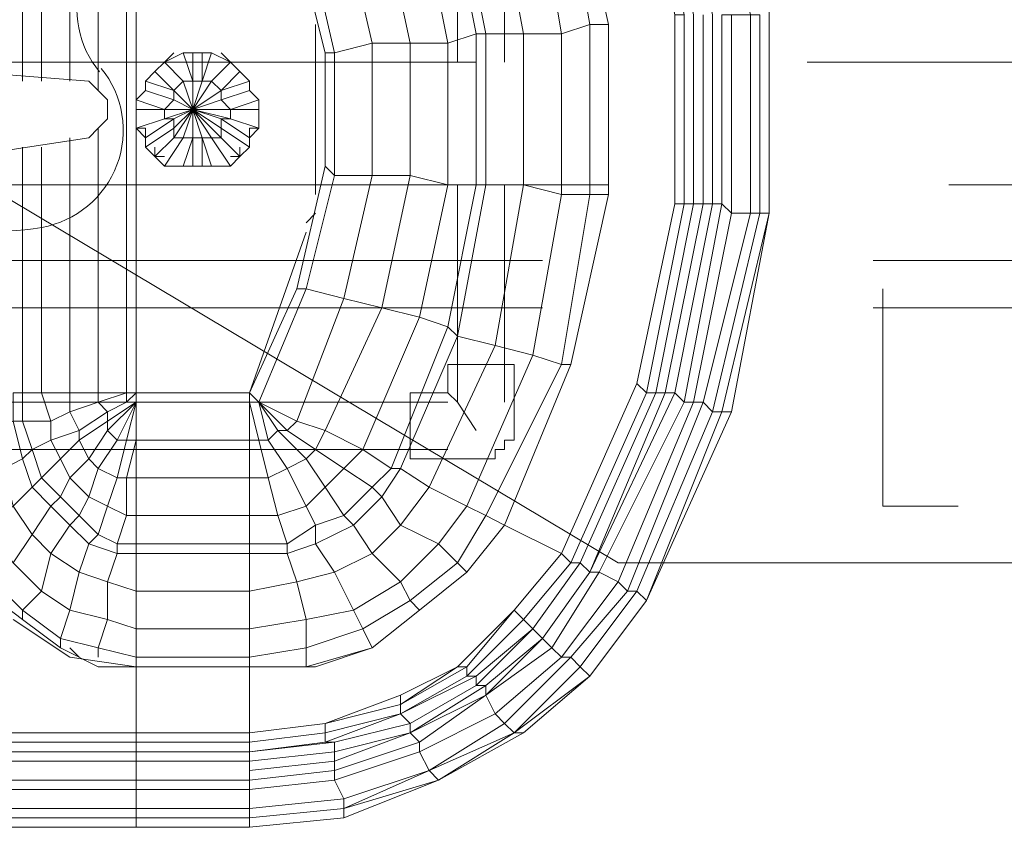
# Model space of a CAD drawing. Header units: millimetres. Extents: x 413 to 305578, y 115 to 38116.
# Tile 133 of 194: x 99612 to 100027, y 15339 to 15679. Entities that reach past the tile are written whole.
import ezdxf

# ---------------------------------------------------------------- set-up
doc = ezdxf.new("R2010")
doc.units = ezdxf.units.MM
doc.layers.add('PDF _0', color=1, linetype='Continuous')
doc.layers.add('PDF$_59-60$-$Floor$Plan$-$В_Этаж$02_Сводный$P-PIPE', color=3, linetype='Continuous')
for name, color, linetype, true_color in [('PDF _PD-Lighting', 7, 'Continuous', 0xb80000), ('PDF _PD-Lighting Text', 7, 'Continuous', 0xb80000), ('PDF$_59-60$-$Floor$Plan$-$В_Этаж$02_Сводный$A-DETL-MBND', 7, 'Continuous', 0xdd3700), ('PDF$_V$line_ifc_RVT-1-В_Этаж$02_Сводный$M-EQPM', 7, 'Continuous', 0xbababa)]:
    doc.layers.add(name, color=color, linetype=linetype, true_color=true_color)

msp = doc.modelspace()

# ---------------------------------------------------------------- linework, layer by layer
at = {"layer": 'PDF _0', "color": 12, "lineweight": 0, "true_color": 0xb80000}
msp.add_lwpolyline([(99577.56, 15621.63), (99864.06, 15450.52), (99967.52, 15450.52), (100691.74, 15450.52)], dxfattribs=at)
at = {"layer": 'PDF _PD-Lighting', "lineweight": 0}
msp.add_lwpolyline([(99566.45, 15600.85, 0.175987), (99621.42, 15591.84, 0.571061), (99646.51, 15658.83)], format="xyb", dxfattribs=at)
msp.add_arc((99677.97, 15683.95), 41.78, 105.974, 219.5673, dxfattribs=at)
at = {"layer": 'PDF _PD-Lighting Text', "lineweight": 0}
msp.add_lwpolyline([(99975.48, 15565.92), (99975.48, 15474.4), (100007.31, 15474.4)], dxfattribs=at)
at = {"layer": 'PDF$_59-60$-$Floor$Plan$-$В_Этаж$02_Сводный$A-DETL-MBND', "color": 220, "lineweight": 0, "true_color": 0xff00bf}
for points in [[(99796.41, 16007.61), (99796.41, 15661.42)], [(99816.31, 15661.42), (99816.31, 15999.65)], [(99796.41, 15609.69), (99796.41, 15518.17)], [(99816.31, 15518.17), (99816.31, 15609.69)], [(99832.23, 15577.86), (99513.89, 15577.86)], [(100289.84, 15577.86), (99971.5, 15577.86)], [(99513.89, 15557.96), (99832.23, 15557.96)], [(99971.5, 15557.96), (100289.84, 15557.96)], [(99804.37, 15506.23), (99796.41, 15518.17), (99792.44, 15522.15)], [(99792.44, 15518.17), (99494, 15518.17)], [(99792.44, 15498.28), (99490.02, 15498.28), (99486.04, 15494.3), (99482.06, 15494.3), (99478.08, 15494.3), (99482.06, 15494.3), (99486.04, 15494.3), (99486.04, 15498.28), (99490.02, 15498.28), (99494, 15502.25), (99494, 15506.23)]]:
    msp.add_lwpolyline(points, dxfattribs=at)
at = {"layer": 'PDF$_59-60$-$Floor$Plan$-$В_Этаж$02_Сводный$A-DETL-MBND', "lineweight": 0}
for points in [[(99804.37, 15661.42), (99541.75, 15661.42)], [(100226.17, 15661.42), (99943.65, 15661.42)], [(99661.12, 15609.69), (99860.08, 15609.69)], [(100003.33, 15609.69), (100285.86, 15609.69)]]:
    msp.add_lwpolyline(points, dxfattribs=at)
at = {"layer": 'PDF$_59-60$-$Floor$Plan$-$В_Этаж$02_Сводный$A-DETL-MBND', "color": 220, "lineweight": 0, "true_color": 0xff00bf}
msp.add_lwpolyline([(99820.29, 15534.09), (99792.44, 15534.09), (99792.44, 15522.15), (99776.52, 15522.15), (99776.52, 15494.3), (99804.37, 15494.3), (99808.35, 15494.3), (99812.33, 15494.3), (99812.33, 15498.28), (99816.31, 15498.28), (99816.31, 15502.25), (99820.29, 15502.25), (99820.29, 15506.23)], close=True, dxfattribs=at)
at = {"layer": 'PDF$_59-60$-$Floor$Plan$-$В_Этаж$02_Сводный$P-PIPE', "color": 22, "lineweight": 0, "true_color": 0xdd3700}
msp.add_lwpolyline([(99537.77, 15609.69), (99537.77, 15613.67), (99537.77, 15609.69), (99661.12, 15609.69), (99661.12, 15661.42), (99537.77, 15661.42), (99490.02, 15661.42)], dxfattribs=at)
at = {"layer": 'PDF$_V$line_ifc_RVT-1-В_Этаж$02_Сводный$M-EQPM', "lineweight": 0}
for points in [[(99852.12, 15836.51), (99856.1, 15836.51), (99864.06, 15840.49), (99868.04, 15840.49), (99899.87, 15764.88), (99903.85, 15764.88), (99899.87, 15764.88), (99919.77, 15681.32), (99919.77, 15597.76), (99923.75, 15597.76), (99923.75, 15681.32), (99919.77, 15681.32), (99911.81, 15681.32), (99907.83, 15681.32), (99907.83, 15601.73), (99891.92, 15518.17), (99887.94, 15522.15), (99903.85, 15601.73), (99903.85, 15681.32), (99887.94, 15760.9), (99883.96, 15760.9), (99852.12, 15832.53)], [(99848.14, 15832.53), (99844.17, 15828.55), (99876, 15756.92), (99872.02, 15756.92), (99876, 15756.92), (99891.92, 15681.32), (99887.94, 15681.32), (99872.02, 15756.92), (99887.94, 15681.32), (99891.92, 15681.32), (99891.92, 15601.73), (99887.94, 15601.73), (99887.94, 15681.32), (99887.94, 15601.73), (99891.92, 15601.73), (99876, 15522.15), (99844.17, 15450.52), (99848.14, 15450.52), (99879.98, 15522.15), (99895.89, 15601.73), (99895.89, 15681.32), (99879.98, 15756.92)], [(99844.17, 15748.97), (99860.08, 15677.34)], [(99844.17, 15748.97), (99860.08, 15677.34)], [(99828.25, 15744.99), (99812.33, 15737.03), (99824.27, 15673.36), (99840.19, 15673.36)], [(99764.58, 15725.09), (99748.66, 15721.11), (99760.6, 15669.38), (99760.6, 15613.67), (99776.52, 15613.67), (99776.52, 15669.38)], [(99887.94, 15681.32), (99887.94, 15601.73)], [(99840.19, 15673.36), (99824.27, 15673.36), (99824.27, 15609.69), (99840.19, 15605.71)], [(99700.91, 15641.53), (99712.85, 15641.53), (99712.85, 15633.57), (99700.91, 15637.55)], [(99860.08, 15605.71), (99844.17, 15534.09), (99816.31, 15466.44), (99800.39, 15446.55), (99816.31, 15466.44), (99844.17, 15534.09)], [(99887.94, 15601.73), (99872.02, 15526.13)], [(99844.17, 15534.09), (99816.31, 15466.44)], [(99872.02, 15526.13), (99840.19, 15454.5)], [(99641.23, 15494.3), (99649.18, 15506.23), (99649.18, 15510.21), (99661.12, 15518.17), (99657.14, 15518.17), (99657.14, 15522.15), (99661.12, 15522.15), (99657.14, 15522.15), (99645.2, 15518.17), (99649.18, 15514.19), (99649.18, 15510.21), (99637.25, 15502.25)], [(99661.12, 15518.17), (99661.12, 15522.15)], [(99883.96, 15522.15), (99879.98, 15522.15), (99848.14, 15450.52), (99852.12, 15446.55)], [(99891.92, 15518.17), (99887.94, 15522.15), (99852.12, 15446.55), (99856.1, 15446.55)], [(99708.87, 15502.25), (99708.87, 15518.17)], [(99899.87, 15518.17), (99895.89, 15518.17), (99864.06, 15442.57), (99868.04, 15438.59)], [(99903.85, 15514.19), (99899.87, 15518.17), (99868.04, 15438.59), (99872.02, 15438.59)], [(99756.62, 15498.28), (99740.71, 15506.23), (99728.77, 15510.21), (99740.71, 15506.23)], [(99740.71, 15482.36), (99732.75, 15494.3), (99720.81, 15506.23), (99732.75, 15494.3)], [(99748.66, 15490.32), (99736.73, 15498.28), (99724.79, 15506.23), (99736.73, 15498.28)], [(99732.75, 15474.4), (99724.79, 15490.32), (99716.83, 15502.25), (99724.79, 15490.32)], [(99736.73, 15458.48), (99736.73, 15466.44)], [(99752.64, 15466.44), (99748.66, 15470.42)], [(99816.31, 15466.44), (99800.39, 15446.55)], [(99800.39, 15446.55), (99780.5, 15430.63)], [(99864.06, 15442.57), (99840.19, 15410.73), (99844.17, 15410.73), (99840.19, 15410.73), (99836.21, 15414.71), (99856.1, 15446.55)], [(99780.5, 15430.63), (99760.6, 15414.71)], [(99780.5, 15430.63), (99760.6, 15414.71)], [(99820.29, 15430.63), (99796.41, 15406.75)], [(99820.29, 15430.63), (99796.41, 15406.75)], [(99760.6, 15414.71), (99736.73, 15406.75), (99732.75, 15406.75)], [(99732.75, 15406.75), (99708.87, 15406.75)], [(99772.54, 15390.84), (99740.71, 15382.88)], [(99708.87, 15374.92), (99708.87, 15378.9), (99740.71, 15382.88), (99708.87, 15378.9), (99740.71, 15382.88), (99708.87, 15378.9)], [(99740.71, 15382.88), (99708.87, 15378.9)], [(99708.87, 15339.11), (99708.87, 15343.09), (99661.12, 15343.09), (99661.12, 15339.11)]]:
    msp.add_lwpolyline(points, close=True, dxfattribs=at)
for points in [[(99645.2, 15649.48), (99645.2, 15760.9), (99633.27, 15760.9), (99633.27, 15764.88), (99645.2, 15764.88), (99649.18, 15768.86), (99657.14, 15760.9), (99661.12, 15760.9), (99649.18, 15772.84), (99649.18, 15768.86), (99637.25, 15772.84), (99633.27, 15764.88), (99625.31, 15768.86), (99621.33, 15760.9), (99633.27, 15760.9), (99633.27, 15653.46)], [(99609.39, 15760.9), (99613.37, 15760.9), (99613.37, 15653.46)], [(99657.14, 15760.9), (99657.14, 15522.15), (99645.2, 15522.15), (99633.27, 15522.15), (99633.27, 15514.19), (99625.31, 15510.21), (99625.31, 15502.25), (99629.29, 15494.3), (99621.33, 15486.34), (99629.29, 15478.38), (99637.25, 15470.42), (99633.27, 15466.44), (99641.23, 15458.48), (99653.16, 15454.5), (99649.18, 15442.57), (99661.12, 15438.59), (99661.12, 15422.67), (99661.12, 15410.73), (99708.87, 15410.73), (99708.87, 15406.75), (99708.87, 15410.73), (99732.75, 15414.71), (99732.75, 15406.75), (99732.75, 15414.71), (99756.62, 15422.67), (99760.6, 15414.71), (99756.62, 15422.67), (99776.52, 15434.61), (99780.5, 15430.63), (99776.52, 15434.61), (99796.41, 15450.52), (99800.39, 15446.55), (99796.41, 15450.52), (99808.35, 15470.42), (99800.39, 15474.4), (99828.25, 15538.07), (99840.19, 15534.09), (99828.25, 15538.07), (99840.19, 15605.71), (99852.12, 15605.71), (99840.19, 15605.71), (99840.19, 15673.36), (99852.12, 15677.34), (99840.19, 15673.36), (99828.25, 15744.99)], [(99621.33, 15653.46), (99621.33, 15760.9)], [(99669.08, 15621.63), (99677.04, 15629.59), (99685, 15641.53), (99673.06, 15641.53), (99661.12, 15641.53), (99661.12, 15645.51), (99665.1, 15649.48), (99677.04, 15645.51), (99685, 15641.53), (99677.04, 15633.57), (99677.04, 15637.55), (99673.06, 15637.55), (99673.06, 15641.53), (99677.04, 15645.51), (99677.04, 15649.48), (99685, 15641.53), (99673.06, 15641.53), (99661.12, 15645.51), (99661.12, 15760.9), (99708.87, 15760.9), (99732.75, 15689.28)], [(99661.12, 15649.48), (99661.12, 15760.9)], [(99840.19, 15744.99), (99852.12, 15677.34), (99852.12, 15605.71), (99840.19, 15534.09), (99808.35, 15470.42), (99800.39, 15474.4), (99788.46, 15458.48), (99796.41, 15450.52), (99788.46, 15458.48), (99772.54, 15442.57), (99776.52, 15434.61), (99772.54, 15442.57), (99752.64, 15430.63), (99756.62, 15422.67), (99752.64, 15430.63), (99744.69, 15446.55), (99728.77, 15442.57), (99732.75, 15426.65), (99708.87, 15422.67), (99708.87, 15410.73), (99708.87, 15422.67), (99661.12, 15422.67), (99661.12, 15438.59), (99661.12, 15454.5), (99653.16, 15454.5), (99653.16, 15458.48), (99645.2, 15462.46), (99637.25, 15470.42), (99641.23, 15478.38), (99633.27, 15486.34), (99629.29, 15494.3), (99637.25, 15502.25), (99637.25, 15506.23), (99633.27, 15514.19), (99645.2, 15518.17), (99645.2, 15522.15), (99657.14, 15522.15), (99661.12, 15522.15), (99661.12, 15633.57), (99665.1, 15633.57), (99665.1, 15629.59), (99665.1, 15625.61), (99669.08, 15621.63), (99669.08, 15625.61)], [(99661.12, 15406.75), (99661.12, 15378.9), (99708.87, 15378.9), (99740.71, 15382.88), (99772.54, 15394.82), (99796.41, 15406.75), (99820.29, 15430.63), (99840.19, 15454.5), (99816.31, 15466.44), (99808.35, 15470.42), (99840.19, 15534.09), (99844.17, 15534.09), (99840.19, 15534.09), (99852.12, 15605.71), (99860.08, 15605.71), (99852.12, 15605.71), (99852.12, 15677.34), (99860.08, 15677.34), (99852.12, 15677.34), (99840.19, 15744.99)], [(99824.27, 15673.36), (99812.33, 15737.03)], [(99780.5, 15729.07), (99792.44, 15669.38), (99804.37, 15673.36), (99792.44, 15733.05)], [(99804.37, 15673.36), (99792.44, 15733.05)], [(99808.35, 15673.36), (99796.41, 15733.05)], [(99808.35, 15673.36), (99796.41, 15733.05)], [(99780.5, 15729.07), (99792.44, 15669.38), (99792.44, 15609.69), (99804.37, 15609.69), (99804.37, 15673.36), (99792.44, 15669.38), (99776.52, 15669.38), (99764.58, 15725.09)], [(99712.85, 15641.53), (99712.85, 15645.51), (99708.87, 15649.48), (99708.87, 15653.46), (99704.89, 15657.44), (99700.91, 15661.42), (99692.96, 15665.4), (99688.98, 15665.4), (99685, 15665.4), (99681.02, 15665.4), (99673.06, 15661.42), (99669.08, 15657.44), (99665.1, 15653.46), (99665.1, 15649.48), (99661.12, 15645.51), (99661.12, 15641.53), (99661.12, 15633.57), (99661.12, 15522.15), (99661.12, 15518.17), (99661.12, 15502.25), (99708.87, 15502.25), (99708.87, 15486.34), (99708.87, 15502.25), (99712.85, 15502.25), (99708.87, 15518.17), (99712.85, 15518.17), (99716.83, 15502.25), (99712.85, 15518.17), (99720.81, 15506.23), (99712.85, 15518.17), (99724.79, 15506.23), (99712.85, 15518.17), (99728.77, 15510.21), (99712.85, 15518.17), (99732.75, 15565.92), (99748.66, 15561.94), (99732.75, 15565.92), (99744.69, 15613.67), (99760.6, 15613.67), (99744.69, 15613.67), (99744.69, 15665.4), (99760.6, 15669.38), (99776.52, 15669.38), (99776.52, 15613.67), (99792.44, 15609.69), (99804.37, 15609.69), (99792.44, 15550), (99768.56, 15490.32), (99756.62, 15498.28), (99780.5, 15553.98), (99792.44, 15609.69), (99792.44, 15669.38), (99776.52, 15669.38), (99760.6, 15669.38), (99748.66, 15721.11)], [(99732.75, 15717.13), (99744.69, 15665.4), (99760.6, 15669.38), (99760.6, 15613.67), (99748.66, 15561.94), (99728.77, 15510.21), (99724.79, 15506.23), (99720.81, 15506.23), (99716.83, 15502.25), (99712.85, 15502.25), (99716.83, 15486.34), (99708.87, 15486.34), (99708.87, 15470.42), (99708.87, 15486.34)], [(99728.77, 15713.15), (99740.71, 15665.4), (99740.71, 15617.65), (99728.77, 15565.92), (99708.87, 15522.15), (99712.85, 15518.17), (99708.87, 15522.15), (99712.85, 15518.17), (99708.87, 15522.15), (99712.85, 15518.17), (99708.87, 15522.15), (99712.85, 15518.17), (99732.75, 15565.92), (99728.77, 15565.92), (99732.75, 15565.92), (99744.69, 15613.67), (99740.71, 15617.65), (99744.69, 15613.67), (99744.69, 15665.4), (99740.71, 15665.4), (99744.69, 15665.4), (99732.75, 15717.13)], [(99887.94, 15681.32), (99887.94, 15601.73), (99872.02, 15526.13), (99876, 15522.15), (99844.17, 15450.52), (99824.27, 15426.65), (99828.25, 15422.67), (99848.14, 15450.52), (99852.12, 15446.55), (99832.23, 15418.69), (99852.12, 15446.55), (99856.1, 15446.55), (99836.21, 15414.71), (99808.35, 15394.82), (99808.35, 15398.8), (99832.23, 15418.69), (99836.21, 15414.71), (99840.19, 15410.73), (99812.33, 15386.86), (99780.5, 15370.94), (99744.69, 15359), (99744.69, 15362.98), (99780.5, 15374.92), (99780.5, 15370.94), (99784.48, 15362.98), (99748.66, 15347.07), (99784.48, 15362.98), (99748.66, 15351.04), (99784.48, 15362.98), (99820.29, 15378.9), (99852.12, 15402.77), (99824.27, 15378.9), (99788.46, 15359), (99824.27, 15378.9), (99820.29, 15378.9), (99848.14, 15406.75), (99872.02, 15438.59), (99868.04, 15438.59), (99844.17, 15410.73), (99848.14, 15406.75), (99852.12, 15402.77), (99820.29, 15378.9), (99848.14, 15406.75), (99844.17, 15410.73), (99816.31, 15382.88), (99820.29, 15378.9), (99788.46, 15359), (99784.48, 15362.98), (99820.29, 15378.9), (99824.27, 15378.9), (99852.12, 15402.77), (99876, 15434.61), (99852.12, 15402.77), (99876, 15434.61), (99852.12, 15402.77), (99848.14, 15406.75), (99872.02, 15438.59), (99903.85, 15514.19), (99907.83, 15514.19), (99876, 15434.61), (99907.83, 15514.19), (99911.81, 15514.19), (99876, 15434.61), (99911.81, 15514.19), (99907.83, 15514.19), (99927.73, 15597.76), (99911.81, 15514.19), (99927.73, 15597.76), (99927.73, 15685.3), (99927.73, 15597.76), (99927.73, 15685.3)], [(99927.73, 15685.3), (99927.73, 15597.76), (99923.75, 15597.76), (99923.75, 15681.32)], [(99911.81, 15681.32), (99911.81, 15597.76), (99907.83, 15601.73), (99903.85, 15601.73), (99899.87, 15601.73), (99883.96, 15522.15), (99887.94, 15522.15), (99883.96, 15522.15), (99852.12, 15446.55), (99887.94, 15522.15), (99903.85, 15601.73), (99899.87, 15601.73), (99899.87, 15681.32)], [(99887.94, 15601.73), (99887.94, 15681.32)], [(99891.92, 15601.73), (99891.92, 15681.32)], [(99895.89, 15601.73), (99895.89, 15681.32)], [(99895.89, 15601.73), (99895.89, 15681.32)], [(99895.89, 15601.73), (99895.89, 15681.32)], [(99899.87, 15601.73), (99899.87, 15681.32)], [(99903.85, 15601.73), (99903.85, 15681.32)], [(99907.83, 15601.73), (99907.83, 15681.32)], [(99911.81, 15681.32), (99911.81, 15597.76), (99919.77, 15597.76), (99919.77, 15681.32)], [(99736.73, 15677.34), (99736.73, 15605.71)], [(99860.08, 15605.71), (99860.08, 15677.34)], [(99860.08, 15605.71), (99860.08, 15677.34)], [(99860.08, 15677.34), (99860.08, 15677.34)], [(99860.08, 15677.34), (99860.08, 15677.34)], [(99804.37, 15609.69), (99804.37, 15673.36)], [(99804.37, 15673.36), (99808.35, 15673.36)], [(99804.37, 15673.36), (99808.35, 15673.36)], [(99808.35, 15609.69), (99808.35, 15673.36)], [(99808.35, 15609.69), (99808.35, 15673.36)], [(99808.35, 15673.36), (99824.27, 15673.36)], [(99808.35, 15673.36), (99824.27, 15673.36)], [(99824.27, 15609.69), (99824.27, 15673.36)], [(99665.1, 15629.59), (99677.04, 15637.55), (99685, 15641.53), (99673.06, 15637.55), (99661.12, 15633.57), (99665.1, 15629.59), (99665.1, 15625.61), (99677.04, 15633.57), (99677.04, 15629.59), (99681.02, 15629.59), (99685, 15641.53), (99681.02, 15653.46), (99677.04, 15649.48), (99669.08, 15657.44), (99673.06, 15661.42), (99677.04, 15665.4)], [(99688.98, 15665.4), (99688.98, 15653.46), (99685, 15641.53), (99688.98, 15629.59), (99685, 15629.59), (99685, 15617.65), (99681.02, 15617.65), (99685, 15629.59), (99685, 15641.53), (99677.04, 15649.48), (99665.1, 15653.46)], [(99685, 15665.4), (99685, 15653.46), (99685, 15641.53), (99685, 15629.59), (99681.02, 15629.59), (99673.06, 15617.65), (99681.02, 15617.65), (99685, 15617.65), (99688.98, 15617.65), (99692.96, 15617.65), (99700.91, 15617.65), (99696.93, 15617.65)], [(99677.04, 15665.4), (99677.04, 15665.4)], [(99681.02, 15665.4), (99681.02, 15665.4)], [(99712.85, 15645.51), (99700.91, 15641.53), (99685, 15641.53), (99696.93, 15645.51), (99696.93, 15649.48), (99685, 15641.53), (99692.96, 15653.46), (99688.98, 15653.46), (99685, 15653.46), (99681.02, 15665.4), (99685, 15665.4), (99688.98, 15665.4), (99692.96, 15665.4), (99688.98, 15653.46), (99685, 15641.53), (99692.96, 15629.59), (99700.91, 15617.65), (99704.89, 15621.63), (99696.93, 15629.59), (99696.93, 15633.57), (99685, 15641.53), (99696.93, 15637.55), (99708.87, 15629.59)], [(99685, 15665.4), (99685, 15665.4)], [(99692.96, 15665.4), (99692.96, 15665.4)], [(99696.93, 15665.4), (99696.93, 15665.4)], [(99696.93, 15665.4), (99700.91, 15661.42), (99704.89, 15657.44), (99696.93, 15649.48), (99708.87, 15653.46)], [(99593.48, 15629.59), (99597.45, 15629.59), (99589.5, 15621.63), (99641.23, 15629.59), (99645.2, 15633.57), (99649.18, 15637.55), (99649.18, 15641.53), (99649.18, 15645.51), (99645.2, 15649.48), (99641.23, 15653.46), (99589.5, 15657.44), (99577.56, 15661.42), (99589.5, 15657.44)], [(99673.06, 15661.42), (99673.06, 15661.42)], [(99700.91, 15661.42), (99692.96, 15653.46), (99696.93, 15649.48), (99685, 15641.53), (99696.93, 15629.59), (99692.96, 15629.59), (99688.98, 15629.59), (99685, 15641.53), (99685, 15653.46), (99681.02, 15653.46), (99673.06, 15661.42)], [(99700.91, 15661.42), (99700.91, 15661.42)], [(99669.08, 15657.44), (99669.08, 15657.44)], [(99704.89, 15657.44), (99704.89, 15657.44)], [(99665.1, 15653.46), (99665.1, 15653.46)], [(99685, 15653.46), (99685, 15653.46)], [(99688.98, 15653.46), (99688.98, 15653.46)], [(99708.87, 15653.46), (99708.87, 15653.46)], [(99665.1, 15649.48), (99665.1, 15649.48)], [(99677.04, 15649.48), (99677.04, 15649.48)], [(99712.85, 15637.55), (99712.85, 15641.53), (99712.85, 15645.51), (99708.87, 15649.48), (99696.93, 15645.51), (99700.91, 15641.53), (99685, 15641.53), (99700.91, 15637.55), (99696.93, 15637.55), (99696.93, 15633.57), (99708.87, 15625.61), (99708.87, 15629.59), (99712.85, 15633.57), (99708.87, 15633.57), (99708.87, 15629.59), (99708.87, 15625.61), (99704.89, 15621.63)], [(99696.93, 15649.48), (99696.93, 15649.48)], [(99708.87, 15649.48), (99708.87, 15649.48)], [(99661.12, 15641.53), (99661.12, 15641.53)], [(99673.06, 15641.53), (99673.06, 15641.53)], [(99700.91, 15641.53), (99700.91, 15641.53)], [(99712.85, 15641.53), (99712.85, 15641.53)], [(99661.12, 15637.55), (99661.12, 15637.55)], [(99712.85, 15637.55), (99712.85, 15637.55)], [(99645.2, 15633.57), (99645.2, 15522.15), (99633.27, 15522.15), (99621.33, 15522.15), (99625.31, 15510.21), (99613.37, 15510.21), (99617.35, 15498.28), (99621.33, 15486.34), (99617.35, 15482.36), (99625.31, 15474.4), (99633.27, 15466.44), (99625.31, 15454.5), (99637.25, 15446.55), (99649.18, 15442.57), (99649.18, 15426.65), (99661.12, 15422.67), (99661.12, 15410.73), (99661.12, 15406.75), (99645.2, 15406.75), (99629.29, 15414.71)], [(99633.27, 15629.59), (99633.27, 15522.15), (99621.33, 15522.15), (99613.37, 15522.15), (99613.37, 15510.21), (99609.39, 15510.21), (99613.37, 15494.3), (99617.35, 15482.36), (99609.39, 15474.4), (99617.35, 15462.46), (99625.31, 15454.5), (99621.33, 15438.59), (99633.27, 15430.63), (99649.18, 15426.65), (99645.2, 15414.71), (99661.12, 15410.73), (99661.12, 15406.75), (99708.87, 15406.75), (99736.73, 15406.75), (99732.75, 15406.75), (99760.6, 15414.71), (99736.73, 15406.75), (99708.87, 15406.75), (99708.87, 15378.9), (99708.87, 15406.75)], [(99665.1, 15629.59), (99665.1, 15629.59)], [(99685, 15629.59), (99685, 15629.59)], [(99685, 15617.65), (99688.98, 15617.65), (99688.98, 15629.59), (99692.96, 15617.65), (99688.98, 15617.65)], [(99688.98, 15629.59), (99688.98, 15629.59)], [(99708.87, 15629.59), (99708.87, 15629.59)], [(99621.33, 15625.61), (99621.33, 15522.15), (99613.37, 15522.15), (99609.39, 15522.15), (99609.39, 15510.21), (99601.43, 15506.23), (99605.41, 15490.32), (99609.39, 15474.4), (99597.45, 15466.44), (99609.39, 15450.52), (99621.33, 15438.59), (99613.37, 15430.63), (99629.29, 15418.69), (99645.2, 15414.71), (99645.2, 15410.73)], [(99609.39, 15522.15), (99613.37, 15522.15), (99613.37, 15625.61)], [(99669.08, 15625.61), (99669.08, 15625.61)], [(99704.89, 15625.61), (99704.89, 15621.63), (99700.91, 15621.63)], [(99704.89, 15625.61), (99704.89, 15625.61)], [(99677.04, 15617.65), (99673.06, 15617.65), (99669.08, 15621.63), (99673.06, 15621.63)], [(99673.06, 15621.63), (99673.06, 15621.63)], [(99700.91, 15621.63), (99700.91, 15621.63)], [(99677.04, 15617.65), (99677.04, 15617.65)], [(99681.02, 15617.65), (99681.02, 15617.65)], [(99685, 15617.65), (99685, 15617.65)], [(99692.96, 15617.65), (99692.96, 15617.65)], [(99696.93, 15617.65), (99696.93, 15617.65)], [(99597.45, 15438.59), (99613.37, 15426.65), (99629.29, 15414.71), (99629.29, 15418.69), (99633.27, 15430.63), (99637.25, 15446.55), (99641.23, 15458.48), (99645.2, 15462.46), (99649.18, 15474.4), (99653.16, 15486.34), (99657.14, 15502.25), (99661.12, 15518.17), (99661.12, 15502.25), (99661.12, 15486.34), (99708.87, 15486.34), (99716.83, 15486.34), (99712.85, 15502.25), (99716.83, 15502.25), (99720.81, 15506.23), (99724.79, 15506.23), (99728.77, 15510.21), (99748.66, 15561.94), (99760.6, 15613.67), (99776.52, 15613.67), (99764.58, 15557.96), (99748.66, 15561.94), (99764.58, 15557.96), (99780.5, 15553.98), (99756.62, 15498.28), (99748.66, 15490.32), (99740.71, 15482.36), (99732.75, 15474.4), (99720.81, 15470.42), (99724.79, 15458.48), (99708.87, 15458.48), (99708.87, 15454.5), (99708.87, 15438.59), (99708.87, 15422.67), (99708.87, 15438.59)], [(99708.87, 15470.42), (99720.81, 15470.42), (99716.83, 15486.34), (99724.79, 15490.32), (99732.75, 15494.3), (99736.73, 15498.28), (99740.71, 15506.23), (99764.58, 15557.96), (99776.52, 15613.67), (99792.44, 15609.69), (99780.5, 15553.98), (99792.44, 15550), (99796.41, 15546.03), (99772.54, 15490.32), (99764.58, 15478.38), (99752.64, 15466.44), (99760.6, 15454.5), (99772.54, 15466.44), (99784.48, 15482.36), (99772.54, 15490.32), (99768.56, 15490.32), (99756.62, 15498.28), (99748.66, 15490.32), (99740.71, 15482.36), (99748.66, 15470.42), (99740.71, 15482.36), (99732.75, 15474.4), (99736.73, 15466.44), (99732.75, 15474.4), (99720.81, 15470.42), (99708.87, 15470.42), (99661.12, 15470.42), (99661.12, 15486.34), (99661.12, 15502.25), (99657.14, 15502.25), (99653.16, 15502.25), (99661.12, 15518.17), (99661.12, 15522.15), (99661.12, 15518.17), (99661.12, 15502.25), (99657.14, 15486.34), (99661.12, 15486.34), (99661.12, 15470.42), (99661.12, 15458.48), (99708.87, 15458.48), (99708.87, 15470.42), (99708.87, 15458.48), (99724.79, 15458.48), (99720.81, 15470.42), (99716.83, 15486.34), (99724.79, 15490.32), (99732.75, 15494.3), (99736.73, 15498.28), (99740.71, 15506.23), (99764.58, 15557.96), (99780.5, 15553.98), (99792.44, 15550), (99768.56, 15490.32), (99760.6, 15482.36), (99748.66, 15490.32), (99760.6, 15482.36), (99764.58, 15478.38), (99752.64, 15466.44), (99736.73, 15458.48), (99724.79, 15454.5), (99728.77, 15442.57), (99708.87, 15438.59), (99708.87, 15454.5)], [(99792.44, 15550), (99804.37, 15609.69)], [(99796.41, 15546.03), (99808.35, 15609.69)], [(99796.41, 15546.03), (99808.35, 15609.69)], [(99804.37, 15609.69), (99808.35, 15609.69)], [(99804.37, 15609.69), (99808.35, 15609.69)], [(99808.35, 15609.69), (99824.27, 15609.69)], [(99808.35, 15609.69), (99824.27, 15609.69)], [(99812.33, 15542.05), (99824.27, 15609.69)], [(99812.33, 15542.05), (99824.27, 15609.69)], [(99824.27, 15609.69), (99840.19, 15605.71)], [(99828.25, 15538.07), (99840.19, 15605.71)], [(99872.02, 15526.13), (99887.94, 15601.73)], [(99872.02, 15526.13), (99887.94, 15601.73)], [(99872.02, 15526.13), (99887.94, 15601.73)], [(99876, 15522.15), (99891.92, 15601.73)], [(99879.98, 15522.15), (99895.89, 15601.73)], [(99879.98, 15522.15), (99895.89, 15601.73)], [(99879.98, 15522.15), (99895.89, 15601.73)], [(99883.96, 15522.15), (99899.87, 15601.73)], [(99887.94, 15601.73), (99887.94, 15601.73)], [(99887.94, 15601.73), (99887.94, 15601.73)], [(99887.94, 15601.73), (99887.94, 15601.73)], [(99891.92, 15601.73), (99895.89, 15601.73)], [(99891.92, 15601.73), (99895.89, 15601.73)], [(99891.92, 15518.17), (99907.83, 15601.73)], [(99895.89, 15601.73), (99895.89, 15601.73)], [(99895.89, 15601.73), (99899.87, 15601.73)], [(99895.89, 15601.73), (99895.89, 15601.73)], [(99895.89, 15601.73), (99899.87, 15601.73)], [(99903.85, 15601.73), (99907.83, 15601.73)], [(99907.83, 15601.73), (99911.81, 15597.76)], [(99736.73, 15597.76), (99732.75, 15593.78)], [(99895.89, 15518.17), (99911.81, 15597.76)], [(99895.89, 15518.17), (99911.81, 15597.76)], [(99899.87, 15518.17), (99919.77, 15597.76)], [(99899.87, 15518.17), (99919.77, 15597.76)], [(99903.85, 15514.19), (99923.75, 15597.76)], [(99903.85, 15514.19), (99923.75, 15597.76)], [(99907.83, 15514.19), (99927.73, 15597.76)], [(99911.81, 15597.76), (99919.77, 15597.76)], [(99919.77, 15597.76), (99923.75, 15597.76)], [(99923.75, 15597.76), (99927.73, 15597.76)], [(99927.73, 15597.76), (99927.73, 15597.76)], [(99927.73, 15597.76), (99927.73, 15597.76)], [(99732.75, 15589.8), (99708.87, 15522.15), (99712.85, 15518.17), (99708.87, 15518.17), (99708.87, 15522.15), (99661.12, 15522.15), (99708.87, 15522.15), (99708.87, 15518.17), (99708.87, 15522.15), (99708.87, 15518.17), (99661.12, 15518.17), (99661.12, 15522.15)], [(99792.44, 15550), (99796.41, 15546.03)], [(99772.54, 15490.32), (99796.41, 15546.03)], [(99796.41, 15546.03), (99812.33, 15542.05)], [(99796.41, 15546.03), (99812.33, 15542.05)], [(99784.48, 15482.36), (99812.33, 15542.05)], [(99784.48, 15482.36), (99812.33, 15542.05)], [(99812.33, 15542.05), (99828.25, 15538.07)], [(99812.33, 15542.05), (99828.25, 15538.07)], [(99800.39, 15474.4), (99828.25, 15538.07)], [(99844.17, 15534.09), (99844.17, 15534.09)], [(99844.17, 15534.09), (99844.17, 15534.09)], [(99840.19, 15454.5), (99872.02, 15526.13)], [(99840.19, 15454.5), (99872.02, 15526.13)], [(99840.19, 15454.5), (99872.02, 15526.13)], [(99840.19, 15454.5), (99872.02, 15526.13)], [(99840.19, 15454.5), (99872.02, 15526.13)], [(99840.19, 15454.5), (99872.02, 15526.13)], [(99872.02, 15526.13), (99872.02, 15526.13)], [(99872.02, 15526.13), (99872.02, 15526.13)], [(99872.02, 15526.13), (99872.02, 15526.13)], [(99872.02, 15526.13), (99872.02, 15526.13)], [(99872.02, 15526.13), (99876, 15522.15)], [(99872.02, 15526.13), (99872.02, 15526.13)], [(99708.87, 15422.67), (99732.75, 15426.65), (99728.77, 15442.57), (99744.69, 15446.55), (99760.6, 15454.5), (99772.54, 15442.57), (99760.6, 15454.5), (99772.54, 15466.44), (99764.58, 15478.38), (99760.6, 15482.36), (99748.66, 15470.42), (99736.73, 15466.44), (99724.79, 15458.48), (99724.79, 15454.5), (99708.87, 15454.5), (99661.12, 15454.5), (99661.12, 15458.48), (99661.12, 15470.42), (99657.14, 15470.42), (99657.14, 15486.34), (99653.16, 15486.34), (99645.2, 15490.32), (99653.16, 15502.25), (99649.18, 15506.23), (99661.12, 15518.17), (99661.12, 15522.15), (99657.14, 15518.17), (99649.18, 15514.19), (99637.25, 15506.23), (99625.31, 15502.25), (99617.35, 15498.28), (99613.37, 15494.3), (99605.41, 15490.32)], [(99657.14, 15522.15), (99657.14, 15522.15)], [(99848.14, 15450.52), (99879.98, 15522.15)], [(99848.14, 15450.52), (99879.98, 15522.15)], [(99876, 15522.15), (99879.98, 15522.15)], [(99876, 15522.15), (99879.98, 15522.15)], [(99879.98, 15522.15), (99879.98, 15522.15)], [(99879.98, 15522.15), (99879.98, 15522.15)], [(99879.98, 15522.15), (99883.96, 15522.15)], [(99661.12, 15518.17), (99661.12, 15518.17)], [(99661.12, 15518.17), (99661.12, 15518.17)], [(99661.12, 15518.17), (99661.12, 15518.17)], [(99661.12, 15518.17), (99661.12, 15518.17)], [(99661.12, 15518.17), (99661.12, 15518.17)], [(99708.87, 15518.17), (99708.87, 15518.17)], [(99708.87, 15518.17), (99708.87, 15518.17)], [(99708.87, 15502.25), (99712.85, 15502.25), (99708.87, 15518.17)], [(99712.85, 15518.17), (99712.85, 15518.17)], [(99712.85, 15518.17), (99712.85, 15518.17)], [(99712.85, 15518.17), (99712.85, 15518.17)], [(99712.85, 15518.17), (99712.85, 15518.17)], [(99712.85, 15518.17), (99712.85, 15518.17)], [(99712.85, 15518.17), (99712.85, 15518.17)], [(99856.1, 15446.55), (99891.92, 15518.17)], [(99864.06, 15442.57), (99895.89, 15518.17)], [(99891.92, 15518.17), (99895.89, 15518.17)], [(99891.92, 15518.17), (99895.89, 15518.17)], [(99895.89, 15518.17), (99899.87, 15518.17)], [(99899.87, 15518.17), (99903.85, 15514.19)], [(99903.85, 15514.19), (99907.83, 15514.19)], [(99661.12, 15502.25), (99661.12, 15502.25)], [(99708.87, 15410.73), (99732.75, 15414.71), (99732.75, 15426.65), (99752.64, 15430.63), (99744.69, 15446.55), (99736.73, 15458.48), (99744.69, 15446.55), (99760.6, 15454.5), (99752.64, 15466.44), (99736.73, 15458.48), (99724.79, 15454.5), (99728.77, 15442.57), (99708.87, 15438.59), (99661.12, 15438.59), (99661.12, 15454.5), (99661.12, 15458.48), (99653.16, 15458.48), (99657.14, 15470.42), (99649.18, 15474.4), (99641.23, 15478.38), (99645.2, 15490.32), (99641.23, 15494.3), (99633.27, 15486.34), (99629.29, 15478.38), (99625.31, 15474.4), (99617.35, 15462.46), (99609.39, 15450.52)], [(99708.87, 15458.48), (99708.87, 15454.5), (99724.79, 15454.5), (99724.79, 15458.48), (99736.73, 15466.44), (99748.66, 15470.42), (99760.6, 15482.36), (99768.56, 15490.32), (99772.54, 15490.32), (99764.58, 15478.38), (99772.54, 15466.44), (99788.46, 15458.48), (99772.54, 15442.57), (99752.64, 15430.63), (99732.75, 15426.65), (99732.75, 15414.71), (99756.62, 15422.67), (99776.52, 15434.61), (99796.41, 15450.52), (99808.35, 15470.42)], [(99772.54, 15490.32), (99784.48, 15482.36)], [(99772.54, 15466.44), (99784.48, 15482.36)], [(99784.48, 15482.36), (99800.39, 15474.4)], [(99784.48, 15482.36), (99800.39, 15474.4)], [(99788.46, 15458.48), (99800.39, 15474.4)], [(99772.54, 15466.44), (99788.46, 15458.48)], [(99816.31, 15466.44), (99816.31, 15466.44)], [(99816.31, 15466.44), (99816.31, 15466.44)], [(99816.31, 15466.44), (99840.19, 15454.5)], [(99804.37, 15398.8), (99776.52, 15382.88), (99776.52, 15378.9), (99808.35, 15398.8), (99832.23, 15418.69), (99828.25, 15422.67), (99848.14, 15450.52), (99828.25, 15422.67), (99848.14, 15450.52), (99844.17, 15450.52), (99840.19, 15454.5), (99820.29, 15430.63), (99824.27, 15426.65), (99800.39, 15402.77), (99772.54, 15386.86), (99740.71, 15378.9), (99740.71, 15382.88), (99708.87, 15378.9), (99661.12, 15378.9), (99661.12, 15374.92), (99478.08, 15374.92)], [(99820.29, 15430.63), (99840.19, 15454.5)], [(99820.29, 15430.63), (99840.19, 15454.5)], [(99820.29, 15430.63), (99840.19, 15454.5)], [(99820.29, 15430.63), (99840.19, 15454.5)], [(99820.29, 15430.63), (99840.19, 15454.5)], [(99820.29, 15430.63), (99840.19, 15454.5)], [(99840.19, 15454.5), (99840.19, 15454.5)], [(99840.19, 15454.5), (99840.19, 15454.5)], [(99840.19, 15454.5), (99840.19, 15454.5)], [(99840.19, 15454.5), (99840.19, 15454.5)], [(99840.19, 15454.5), (99840.19, 15454.5)], [(99840.19, 15454.5), (99840.19, 15454.5)], [(99840.19, 15454.5), (99844.17, 15450.52)], [(99824.27, 15426.65), (99844.17, 15450.52)], [(99848.14, 15450.52), (99848.14, 15450.52)], [(99848.14, 15450.52), (99848.14, 15450.52)], [(99780.5, 15430.63), (99800.39, 15446.55)], [(99780.5, 15430.63), (99800.39, 15446.55)], [(99800.39, 15446.55), (99800.39, 15446.55)], [(99800.39, 15446.55), (99800.39, 15446.55)], [(99832.23, 15418.69), (99852.12, 15446.55)], [(99832.23, 15418.69), (99852.12, 15446.55)], [(99852.12, 15446.55), (99852.12, 15446.55)], [(99852.12, 15446.55), (99852.12, 15446.55)], [(99856.1, 15446.55), (99864.06, 15442.57)], [(99601.43, 15442.57), (99613.37, 15430.63), (99613.37, 15426.65)], [(99840.19, 15410.73), (99864.06, 15442.57)], [(99864.06, 15442.57), (99868.04, 15438.59)], [(99844.17, 15410.73), (99868.04, 15438.59)], [(99872.02, 15438.59), (99876, 15434.61)], [(99872.02, 15438.59), (99876, 15434.61)], [(99876, 15434.61), (99876, 15434.61)], [(99478.08, 15339.11), (99661.12, 15339.11), (99661.12, 15343.09), (99478.08, 15343.09), (99661.12, 15343.09), (99661.12, 15347.07), (99661.12, 15355.02), (99661.12, 15359), (99661.12, 15362.98), (99661.12, 15366.96), (99661.12, 15370.94), (99478.08, 15370.94), (99661.12, 15370.94), (99661.12, 15374.92), (99708.87, 15374.92), (99708.87, 15370.94), (99708.87, 15374.92), (99740.71, 15378.9), (99740.71, 15382.88), (99772.54, 15394.82), (99772.54, 15390.84), (99740.71, 15382.88), (99772.54, 15390.84), (99740.71, 15382.88), (99772.54, 15390.84), (99800.39, 15406.75), (99800.39, 15402.77), (99800.39, 15406.75), (99820.29, 15430.63), (99824.27, 15426.65), (99828.25, 15422.67), (99804.37, 15402.77), (99804.37, 15398.8), (99776.52, 15382.88), (99744.69, 15374.92), (99744.69, 15370.94), (99744.69, 15366.96), (99776.52, 15378.9), (99744.69, 15370.94), (99708.87, 15366.96), (99708.87, 15362.98), (99744.69, 15366.96), (99708.87, 15362.98), (99708.87, 15359), (99661.12, 15359), (99661.12, 15355.02), (99478.08, 15355.02)], [(99780.5, 15430.63), (99780.5, 15430.63)], [(99780.5, 15430.63), (99780.5, 15430.63)], [(99796.41, 15406.75), (99820.29, 15430.63)], [(99800.39, 15406.75), (99820.29, 15430.63)], [(99820.29, 15430.63), (99820.29, 15430.63)], [(99820.29, 15430.63), (99820.29, 15430.63)], [(99820.29, 15430.63), (99820.29, 15430.63)], [(99820.29, 15430.63), (99820.29, 15430.63)], [(99609.39, 15426.65), (99633.27, 15410.73), (99661.12, 15406.75), (99661.12, 15378.9), (99478.08, 15378.9), (99661.12, 15378.9), (99661.12, 15374.92), (99661.12, 15370.94), (99708.87, 15370.94), (99740.71, 15374.92), (99744.69, 15374.92), (99708.87, 15370.94), (99708.87, 15366.96), (99661.12, 15366.96), (99661.12, 15362.98), (99661.12, 15359), (99478.08, 15359)], [(99800.39, 15402.77), (99824.27, 15426.65)], [(99478.08, 15366.96), (99661.12, 15366.96), (99661.12, 15370.94), (99708.87, 15370.94), (99740.71, 15374.92), (99772.54, 15386.86), (99804.37, 15402.77), (99804.37, 15398.8), (99808.35, 15398.8), (99776.52, 15378.9), (99808.35, 15394.82), (99808.35, 15398.8), (99804.37, 15398.8), (99828.25, 15422.67), (99832.23, 15418.69), (99808.35, 15394.82), (99780.5, 15374.92), (99744.69, 15362.98), (99744.69, 15359), (99708.87, 15355.02), (99708.87, 15347.07)], [(99804.37, 15402.77), (99828.25, 15422.67)], [(99804.37, 15398.8), (99828.25, 15422.67)], [(99828.25, 15422.67), (99828.25, 15422.67)], [(99828.25, 15422.67), (99828.25, 15422.67)], [(99478.08, 15347.07), (99661.12, 15347.07), (99661.12, 15355.02), (99708.87, 15355.02), (99708.87, 15359), (99744.69, 15362.98), (99744.69, 15366.96), (99776.52, 15378.9), (99780.5, 15374.92), (99776.52, 15378.9), (99808.35, 15394.82), (99780.5, 15374.92), (99780.5, 15370.94), (99812.33, 15386.86), (99808.35, 15394.82), (99832.23, 15418.69), (99836.21, 15414.71), (99808.35, 15394.82), (99812.33, 15386.86), (99816.31, 15382.88), (99784.48, 15362.98), (99780.5, 15370.94), (99744.69, 15359), (99748.66, 15351.04), (99748.66, 15347.07), (99708.87, 15343.09), (99748.66, 15347.07), (99708.87, 15343.09), (99708.87, 15347.07), (99748.66, 15351.04), (99744.69, 15359), (99708.87, 15355.02)], [(99832.23, 15418.69), (99832.23, 15418.69)], [(99832.23, 15418.69), (99832.23, 15418.69)], [(99633.27, 15414.71), (99637.25, 15410.73)], [(99760.6, 15414.71), (99760.6, 15414.71)], [(99760.6, 15414.71), (99760.6, 15414.71)], [(99812.33, 15386.86), (99840.19, 15410.73)], [(99816.31, 15382.88), (99844.17, 15410.73)], [(99708.87, 15406.75), (99708.87, 15406.75)], [(99772.54, 15394.82), (99796.41, 15406.75)], [(99772.54, 15390.84), (99796.41, 15406.75)], [(99772.54, 15390.84), (99796.41, 15406.75)], [(99772.54, 15390.84), (99796.41, 15406.75)], [(99772.54, 15390.84), (99796.41, 15406.75)], [(99772.54, 15390.84), (99800.39, 15406.75)], [(99796.41, 15406.75), (99796.41, 15406.75)], [(99796.41, 15406.75), (99796.41, 15406.75)], [(99796.41, 15406.75), (99800.39, 15406.75)], [(99796.41, 15406.75), (99796.41, 15406.75)], [(99796.41, 15406.75), (99800.39, 15406.75)], [(99772.54, 15386.86), (99800.39, 15402.77)], [(99772.54, 15386.86), (99804.37, 15402.77)], [(99800.39, 15402.77), (99804.37, 15402.77)], [(99800.39, 15402.77), (99804.37, 15402.77)], [(99852.12, 15402.77), (99852.12, 15402.77)], [(99852.12, 15402.77), (99852.12, 15402.77)], [(99772.54, 15394.82), (99772.54, 15390.84)], [(99808.35, 15394.82), (99808.35, 15394.82)], [(99808.35, 15394.82), (99808.35, 15394.82)], [(99772.54, 15390.84), (99772.54, 15390.84)], [(99772.54, 15390.84), (99772.54, 15390.84)], [(99772.54, 15390.84), (99772.54, 15386.86)], [(99772.54, 15390.84), (99772.54, 15390.84)], [(99772.54, 15390.84), (99772.54, 15386.86)], [(99708.87, 15374.92), (99740.71, 15378.9), (99740.71, 15374.92), (99740.71, 15378.9), (99772.54, 15386.86), (99740.71, 15374.92), (99744.69, 15374.92), (99708.87, 15370.94), (99708.87, 15366.96), (99708.87, 15362.98), (99708.87, 15359), (99708.87, 15355.02), (99708.87, 15347.07), (99748.66, 15351.04), (99748.66, 15347.07), (99748.66, 15343.09), (99708.87, 15339.11), (99708.87, 15343.09), (99748.66, 15347.07), (99748.66, 15343.09), (99788.46, 15359), (99748.66, 15347.07), (99788.46, 15359), (99784.48, 15362.98), (99816.31, 15382.88), (99820.29, 15378.9), (99788.46, 15359), (99748.66, 15343.09), (99708.87, 15339.11)], [(99772.54, 15386.86), (99772.54, 15386.86)], [(99772.54, 15386.86), (99776.52, 15382.88)], [(99772.54, 15386.86), (99772.54, 15386.86)], [(99772.54, 15386.86), (99776.52, 15382.88)], [(99812.33, 15386.86), (99816.31, 15382.88)], [(99740.71, 15382.88), (99740.71, 15382.88)], [(99740.71, 15382.88), (99740.71, 15382.88)], [(99740.71, 15382.88), (99740.71, 15382.88)], [(99740.71, 15382.88), (99740.71, 15382.88)], [(99744.69, 15374.92), (99776.52, 15382.88)], [(99776.52, 15382.88), (99776.52, 15378.9)], [(99478.08, 15378.9), (99661.12, 15378.9)], [(99661.12, 15378.9), (99661.12, 15378.9)], [(99661.12, 15378.9), (99661.12, 15378.9)], [(99708.87, 15378.9), (99708.87, 15378.9)], [(99708.87, 15378.9), (99708.87, 15378.9)], [(99708.87, 15378.9), (99708.87, 15378.9)], [(99744.69, 15370.94), (99776.52, 15378.9)], [(99776.52, 15378.9), (99776.52, 15378.9)], [(99776.52, 15378.9), (99776.52, 15378.9)], [(99820.29, 15378.9), (99820.29, 15378.9)], [(99820.29, 15378.9), (99820.29, 15378.9)], [(99744.69, 15374.92), (99744.69, 15370.94)], [(99661.12, 15370.94), (99661.12, 15370.94)], [(99661.12, 15370.94), (99661.12, 15370.94)], [(99708.87, 15370.94), (99708.87, 15370.94)], [(99708.87, 15370.94), (99708.87, 15370.94)], [(99708.87, 15366.96), (99744.69, 15370.94), (99744.69, 15366.96), (99744.69, 15362.98), (99708.87, 15359)], [(99784.48, 15362.98), (99784.48, 15362.98)], [(99784.48, 15362.98), (99784.48, 15362.98)], [(99788.46, 15359), (99788.46, 15359)], [(99788.46, 15359), (99788.46, 15359)], [(99661.12, 15343.09), (99661.12, 15347.07)], [(99661.12, 15347.07), (99708.87, 15347.07)], [(99708.87, 15347.07), (99708.87, 15343.09)], [(99748.66, 15347.07), (99748.66, 15347.07)], [(99748.66, 15347.07), (99748.66, 15347.07)], [(99661.12, 15343.09), (99661.12, 15343.09)], [(99661.12, 15343.09), (99708.87, 15343.09)], [(99661.12, 15343.09), (99661.12, 15343.09)], [(99708.87, 15343.09), (99708.87, 15343.09)], [(99708.87, 15343.09), (99708.87, 15343.09)]]:
    msp.add_lwpolyline(points, dxfattribs=at)

doc.saveas('drawing.dxf')
